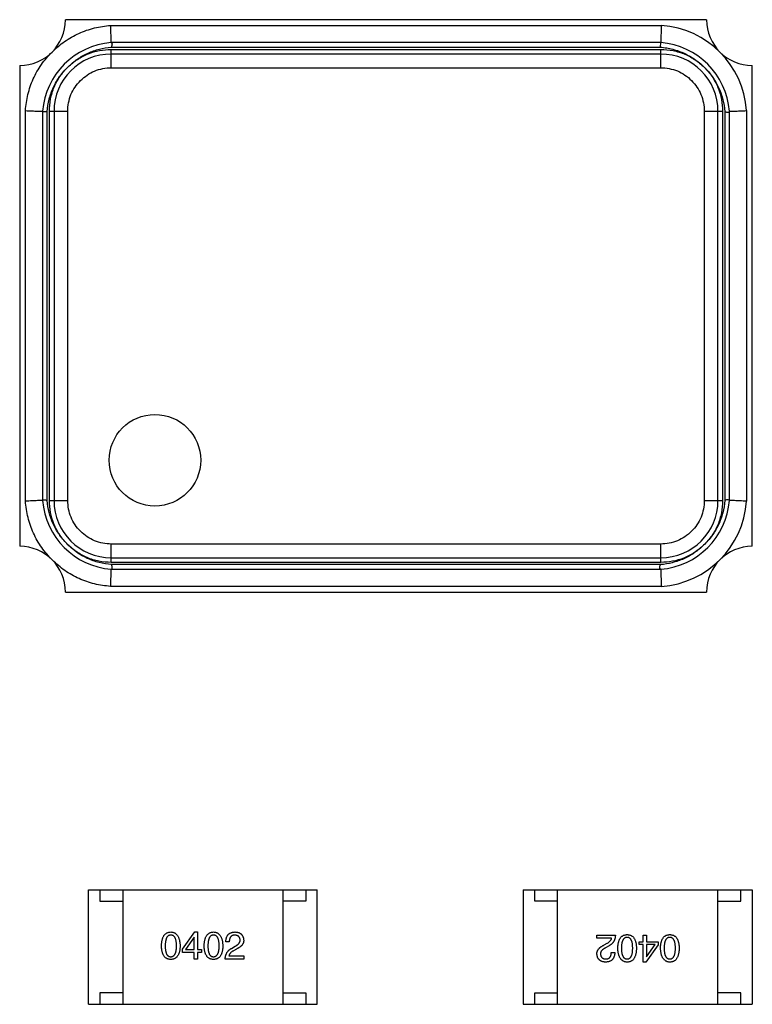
# Model space of a CAD drawing. Header units: millimetres. Extents: x 72 to 239, y 133 to 319.
# Tile 187 of 240: x 125.23 to 128.43, y 281.97 to 286.27. Entities that reach past the tile are written whole.
import ezdxf

# ---------------------------------------------------------------- set-up
doc = ezdxf.new("R2010")
doc.units = ezdxf.units.MM
doc.header["$LTSCALE"] = 5
doc.layers.get('0').update_dxf_attribs({"linetype": 'CONTINUOUS'})

msp = doc.modelspace()

# ---------------------------------------------------------------- linework, layer by layer
for p, q in [((128.2285, 286.2729), (125.4285, 286.2729)), ((125.6258, 286.2479), (128.0312, 286.2479)), ((128.0285, 286.1729), (125.6285, 286.1729)), ((125.6285, 286.1529), (128.027, 286.153)), ((125.6285, 286.0629), (125.6285, 286.1429)), ((125.6285, 286.1429), (128.0285, 286.1429)), ((128.027, 286.153), (128.0285, 286.1729)), ((128.0285, 286.0629), (128.0285, 286.1429)), ((128.0285, 286.1229), (125.6285, 286.1229)), ((125.2285, 286.0729), (125.2285, 283.9729)), ((125.6285, 286.0629), (128.0285, 286.0629)), ((128.4285, 283.9729), (128.4285, 286.0729)), ((125.2535, 284.1702), (125.2535, 285.8757)), ((125.3285, 285.8729), (125.3285, 284.1729)), ((125.3485, 284.1729), (125.3484, 285.8714)), ((125.3585, 284.1729), (125.3585, 285.8729)), ((125.3585, 285.8729), (125.4385, 285.8729)), ((125.3785, 285.8729), (125.3785, 284.1729)), ((125.4385, 284.1729), (125.4385, 285.8729)), ((128.2185, 285.8729), (128.2185, 284.1729)), ((128.2185, 285.8729), (128.2985, 285.8729)), ((128.2785, 284.1729), (128.2785, 285.8729)), ((128.2985, 285.8729), (128.2985, 284.1729)), ((128.3085, 285.8714), (128.3085, 284.1729)), ((128.3285, 284.1729), (128.3285, 285.8729)), ((128.4035, 285.8757), (128.4035, 284.1702)), ((125.3585, 284.1729), (125.4385, 284.1729)), ((128.2185, 284.1729), (128.2985, 284.1729)), ((125.6285, 283.9029), (125.6285, 283.9829)), ((128.0285, 283.9829), (125.6285, 283.9829)), ((128.0285, 283.9029), (128.0285, 283.9829)), ((125.6285, 283.9229), (128.0285, 283.9229)), ((128.0285, 283.9029), (125.6285, 283.9029)), ((125.6285, 283.8729), (128.0285, 283.8729)), ((128.027, 283.8929), (125.63, 283.8929)), ((125.4285, 283.7729), (128.2285, 283.7729)), ((128.0312, 283.7979), (125.6258, 283.7979)), ((125.5284, 281.9729), (125.5284, 282.4729)), ((125.5284, 282.4729), (126.5284, 282.4729)), ((125.5784, 282.4729), (125.5784, 282.4229)), ((125.6784, 282.4729), (125.6784, 281.9729)), ((126.3784, 282.4729), (126.3784, 281.9729)), ((126.4784, 282.4729), (126.4784, 282.4229)), ((126.5284, 281.9729), (126.5284, 282.4729)), ((127.4283, 282.4727), (127.4283, 281.9727)), ((127.4283, 282.4727), (128.4283, 282.4727)), ((127.4783, 282.4227), (127.4783, 282.4727)), ((127.5783, 281.9727), (127.5783, 282.4727)), ((128.2783, 281.9727), (128.2783, 282.4727)), ((128.3783, 282.4227), (128.3783, 282.4727)), ((128.4283, 282.4727), (128.4283, 281.9727)), ((125.5784, 282.4229), (125.6784, 282.4229)), ((126.4784, 282.4229), (126.3784, 282.4229)), ((127.5783, 282.4227), (127.4783, 282.4227)), ((128.2783, 282.4227), (128.3783, 282.4227)), ((125.9391, 282.2138), (125.9929, 282.2886)), ((125.9929, 282.2886), (126.0054, 282.2886)), ((126.0054, 282.2886), (126.0054, 282.2119)), ((127.7498, 282.2613), (127.7498, 282.275)), ((127.7498, 282.275), (127.8304, 282.275)), ((127.9514, 282.2462), (127.9514, 282.275)), ((127.9514, 282.275), (127.9658, 282.275)), ((127.9658, 282.275), (127.9658, 282.2462)), ((125.9903, 282.2656), (125.9529, 282.2119)), ((125.9909, 282.2656), (125.9903, 282.2656)), ((125.9909, 282.2119), (125.9909, 282.2656)), ((126.144, 282.246), (126.1289, 282.246)), ((126.1538, 282.2171), (126.1696, 282.2263)), ((127.814, 282.2613), (127.7498, 282.2613)), ((127.7819, 282.2318), (127.7944, 282.239)), ((127.8029, 282.2285), (127.7872, 282.2193)), ((127.9337, 282.2337), (127.9337, 282.2462)), ((127.9337, 282.2462), (127.9514, 282.2462)), ((127.9514, 282.2337), (127.9337, 282.2337)), ((127.9514, 282.157), (127.9514, 282.2337)), ((128.0176, 282.2318), (127.9638, 282.157)), ((127.9658, 282.2462), (128.0176, 282.2462)), ((127.9658, 282.2337), (127.9658, 282.18)), ((128.0038, 282.2337), (127.9658, 282.2337)), ((127.9665, 282.18), (128.0038, 282.2337)), ((128.0176, 282.2462), (128.0176, 282.2318)), ((125.9391, 282.1994), (125.9391, 282.2138)), ((125.9909, 282.1994), (125.9391, 282.1994)), ((125.9529, 282.2119), (125.9909, 282.2119)), ((125.9909, 282.1705), (125.9909, 282.1994)), ((126.0054, 282.2119), (126.0231, 282.2119)), ((126.0054, 282.1994), (126.0054, 282.1705)), ((126.0231, 282.1994), (126.0054, 282.1994)), ((126.0231, 282.2119), (126.0231, 282.1994)), ((126.1427, 282.1843), (126.207, 282.1843)), ((126.1748, 282.2138), (126.1624, 282.2066)), ((126.207, 282.1843), (126.207, 282.1705)), ((127.8127, 282.1996), (127.8278, 282.1996)), ((126.0054, 282.1705), (125.9909, 282.1705)), ((126.207, 282.1705), (126.1263, 282.1705)), ((127.9638, 282.157), (127.9514, 282.157)), ((127.9658, 282.18), (127.9665, 282.18)), ((125.5784, 282.0229), (125.5784, 281.9729)), ((125.6784, 282.0229), (125.5784, 282.0229)), ((126.3784, 282.0229), (126.4784, 282.0229)), ((126.4784, 282.0229), (126.4784, 281.9729)), ((127.4783, 281.9727), (127.4783, 282.0227)), ((127.4783, 282.0227), (127.5783, 282.0227)), ((128.3783, 282.0227), (128.2783, 282.0227)), ((128.3783, 281.9727), (128.3783, 282.0227)), ((125.5284, 281.9729), (126.5284, 281.9729)), ((127.4283, 281.9727), (128.4283, 281.9727))]:
    msp.add_line(p, q)
msp.add_circle((125.8192, 284.3489), 0.2)
for centre, radius, start, end in [((125.2285, 286.2729), 0.2, 270, 0), ((128.4285, 286.2729), 0.2, 180, 270), ((128.0034, 285.8479), 0.401, 3.9757, 86.0243), ((125.6536, 285.8479), 0.326, 94.4096, 175.5904), ((128.0034, 285.8479), 0.326, 4.4096, 85.5904), ((125.6285, 285.8729), 0.25, 90, 180), ((128.0285, 285.8729), 0.25, 0, 90), ((125.6536, 284.198), 0.326, 184.4096, 265.5904), ((125.6285, 284.1729), 0.25, 180, 270), ((128.0034, 284.198), 0.326, 274.4096, 355.5904), ((128.0285, 284.1729), 0.25, 270, 0), ((128.0034, 284.198), 0.401, 273.9757, 356.0243), ((125.2285, 283.7729), 0.2, 0, 90), ((128.4285, 283.7729), 0.2, 90, 180)]:
    msp.add_arc(centre, radius, start, end)
for points, knots in [([(125.3698, 286.1313), (125.3868, 286.1482), (125.4235, 286.1792), (125.4861, 286.2152), (125.5543, 286.2388), (125.6019, 286.2459), (125.6258, 286.2479)], [0, 0, 0, 0, 0.249989, 0.499962, 0.749961, 1, 1, 1, 1]), ([(125.6285, 286.1729), (125.6286, 286.1734), (125.6287, 286.1753), (125.6285, 286.1795), (125.6283, 286.1864), (125.6279, 286.1956), (125.6275, 286.2068), (125.627, 286.2196), (125.6264, 286.2335), (125.6259, 286.243), (125.6258, 286.2479)], [0, 0, 0, 0, 0.019287, 0.07622, 0.16865, 0.293048, 0.444582, 0.617361, 0.804951, 1, 1, 1, 1]), ([(128.0312, 286.2479), (128.0309, 286.2384), (128.0302, 286.2245), (128.0295, 286.2068), (128.0291, 286.1956), (128.0287, 286.1864), (128.0284, 286.1795), (128.0283, 286.1753), (128.0284, 286.1734), (128.0285, 286.1729)], [0, 0, 0, 0, 0.382406, 0.55521, 0.706805, 0.831278, 0.923784, 0.98072, 1, 1, 1, 1]), ([(125.4403, 286.0673), (125.453, 286.0795), (125.4802, 286.102), (125.5262, 286.1282), (125.5762, 286.1457), (125.611, 286.1514), (125.6285, 286.1529)], [0, 0, 0, 0, 0.250007, 0.499998, 0.749991, 1, 1, 1, 1]), ([(125.4403, 286.0673), (125.4527, 286.0794), (125.4801, 286.101), (125.5414, 286.1335), (125.594, 286.1429), (125.6285, 286.1429)], [0, 0, 0, 0, 0.250577, 0.501133, 1, 1, 1, 1]), ([(125.6285, 286.1729), (125.629, 286.1729), (125.63, 286.1726), (125.6312, 286.1712), (125.6318, 286.1692), (125.6321, 286.1655), (125.6311, 286.1598), (125.6295, 286.1553), (125.6285, 286.1529)], [0, 0, 0, 0, 0.06662, 0.140566, 0.233735, 0.350102, 0.647295, 1, 1, 1, 1]), ([(128.027, 286.153), (128.0362, 286.1523), (128.0545, 286.15), (128.0816, 286.1442), (128.108, 286.1358), (128.1338, 286.1254), (128.1582, 286.1122), (128.1815, 286.0972), (128.2033, 286.0801), (128.2168, 286.0674), (128.2232, 286.0608)], [0, 0, 0, 0, 0.125001, 0.250003, 0.375001, 0.500001, 0.625, 0.749999, 0.874999, 1, 1, 1, 1]), ([(128.0285, 286.1429), (128.0466, 286.1429), (128.0828, 286.1396), (128.1352, 286.124), (128.1829, 286.0973), (128.2107, 286.0738), (128.2232, 286.0608)], [0, 0, 0, 0, 0.250014, 0.499999, 0.749987, 1, 1, 1, 1]), ([(125.2535, 285.8757), (125.2554, 285.8995), (125.2625, 285.947), (125.2856, 286.0153), (125.3216, 286.0779), (125.3528, 286.1145), (125.3698, 286.1313)], [0, 0, 0, 0, 0.250056, 0.500045, 0.749994, 1, 1, 1, 1]), ([(125.3484, 285.8714), (125.3499, 285.8898), (125.3558, 285.9263), (125.3744, 285.9787), (125.4027, 286.0266), (125.4271, 286.0545), (125.4403, 286.0673)], [0, 0, 0, 0, 0.250013, 0.500006, 0.749993, 1, 1, 1, 1]), ([(125.3585, 285.8729), (125.3585, 285.891), (125.3618, 285.9271), (125.3774, 285.9794), (125.4039, 286.027), (125.4273, 286.0548), (125.4403, 286.0673)], [0, 0, 0, 0, 0.250013, 0.499999, 0.749987, 1, 1, 1, 1]), ([(125.4385, 285.8729), (125.4386, 285.8853), (125.4408, 285.9103), (125.4512, 285.9463), (125.4692, 285.9793), (125.4933, 286.0081), (125.5222, 286.0319), (125.5551, 286.0499), (125.5912, 286.0605), (125.6161, 286.0628), (125.6285, 286.0629)], [0, 0, 0, 0, 0.125002, 0.250015, 0.374972, 0.499976, 0.625004, 0.749965, 0.874983, 1, 1, 1, 1]), ([(128.0285, 286.0629), (128.0409, 286.0628), (128.0658, 286.0606), (128.1019, 286.0502), (128.1349, 286.0323), (128.1636, 286.0081), (128.1875, 285.9792), (128.2055, 285.9463), (128.2161, 285.9103), (128.2183, 285.8853), (128.2185, 285.8729)], [0, 0, 0, 0, 0.125002, 0.250015, 0.374972, 0.499976, 0.625004, 0.749965, 0.874983, 1, 1, 1, 1]), ([(128.2232, 286.0608), (128.2354, 286.048), (128.258, 286.0206), (128.2842, 285.9743), (128.3016, 285.924), (128.3071, 285.889), (128.3085, 285.8714)], [0, 0, 0, 0, 0.250008, 0.499999, 0.749991, 1, 1, 1, 1]), ([(128.2232, 286.0608), (128.2352, 286.0483), (128.2568, 286.0211), (128.2891, 285.9598), (128.2985, 285.9073), (128.2985, 285.8729)], [0, 0, 0, 0, 0.250574, 0.501128, 1, 1, 1, 1]), ([(125.2535, 285.8757), (125.2631, 285.8753), (125.2769, 285.8746), (125.2946, 285.874), (125.3058, 285.8735), (125.315, 285.8732), (125.3219, 285.8729), (125.3261, 285.8727), (125.328, 285.8729), (125.3285, 285.8729)], [0, 0, 0, 0, 0.382406, 0.55521, 0.706805, 0.831278, 0.923784, 0.98072, 1, 1, 1, 1]), ([(125.3285, 285.8729), (125.3285, 285.8729), (125.3286, 285.8728), (125.3291, 285.8727), (125.3302, 285.8725), (125.332, 285.8724), (125.3345, 285.8722), (125.3375, 285.872), (125.3422, 285.8717), (125.3459, 285.8715), (125.3484, 285.8714)], [0, 0, 0, 0, 0.00648, 0.021281, 0.078142, 0.170366, 0.294298, 0.445388, 0.618014, 1, 1, 1, 1]), ([(128.3085, 285.8714), (128.311, 285.8704), (128.3156, 285.8689), (128.3214, 285.8681), (128.3251, 285.8687), (128.3271, 285.8696), (128.3284, 285.8711), (128.3285, 285.8723), (128.3285, 285.8729)], [0, 0, 0, 0, 0.346664, 0.638783, 0.753083, 0.845488, 0.923003, 1, 1, 1, 1]), ([(128.3285, 285.8729), (128.329, 285.8729), (128.3309, 285.8727), (128.3351, 285.8729), (128.3419, 285.8732), (128.3511, 285.8735), (128.3624, 285.874), (128.3752, 285.8745), (128.389, 285.875), (128.3986, 285.8755), (128.4035, 285.8757)], [0, 0, 0, 0, 0.019287, 0.07622, 0.16865, 0.293048, 0.444582, 0.617361, 0.804951, 1, 1, 1, 1]), ([(125.3285, 284.1729), (125.328, 284.173), (125.3261, 284.1731), (125.3219, 284.1729), (125.315, 284.1727), (125.3058, 284.1723), (125.2946, 284.1719), (125.2818, 284.1714), (125.2679, 284.1708), (125.2584, 284.1703), (125.2535, 284.1702)], [0, 0, 0, 0, 0.019287, 0.07622, 0.16865, 0.293048, 0.444582, 0.617361, 0.804951, 1, 1, 1, 1]), ([(125.3715, 283.9129), (125.3545, 283.9298), (125.323, 283.9667), (125.2866, 284.0296), (125.2628, 284.0983), (125.2555, 284.1462), (125.2535, 284.1702)], [0, 0, 0, 0, 0.250009, 0.499966, 0.749954, 1, 1, 1, 1]), ([(125.3285, 284.1729), (125.3285, 284.1734), (125.3288, 284.1745), (125.3302, 284.1756), (125.3322, 284.1763), (125.3359, 284.1766), (125.3416, 284.1755), (125.3461, 284.174), (125.3485, 284.1729)], [0, 0, 0, 0, 0.066619, 0.140566, 0.233735, 0.350103, 0.647295, 1, 1, 1, 1]), ([(125.4341, 283.9847), (125.4219, 283.9974), (125.3994, 284.0246), (125.3732, 284.0706), (125.3557, 284.1206), (125.35, 284.1554), (125.3485, 284.1729)], [0, 0, 0, 0, 0.250007, 0.499998, 0.749991, 1, 1, 1, 1]), ([(125.4341, 283.9847), (125.422, 283.9972), (125.4004, 284.0245), (125.3679, 284.0858), (125.3585, 284.1385), (125.3585, 284.1729)], [0, 0, 0, 0, 0.250577, 0.501133, 1, 1, 1, 1]), ([(125.6285, 283.9829), (125.6161, 283.983), (125.5912, 283.9852), (125.5551, 283.9956), (125.5221, 284.0136), (125.4934, 284.0377), (125.4695, 284.0666), (125.4515, 284.0996), (125.4409, 284.1356), (125.4387, 284.1605), (125.4385, 284.1729)], [0, 0, 0, 0, 0.125002, 0.250015, 0.374972, 0.499976, 0.625004, 0.749965, 0.874983, 1, 1, 1, 1]), ([(128.2185, 284.1729), (128.2184, 284.1605), (128.2162, 284.1356), (128.2058, 284.0995), (128.1878, 284.0665), (128.1637, 284.0378), (128.1348, 284.0139), (128.1018, 283.9959), (128.0658, 283.9853), (128.0409, 283.9831), (128.0285, 283.9829)], [0, 0, 0, 0, 0.125002, 0.250015, 0.374972, 0.499976, 0.625004, 0.749965, 0.874983, 1, 1, 1, 1]), ([(128.3085, 284.1729), (128.307, 284.1546), (128.3008, 284.1182), (128.282, 284.066), (128.2536, 284.0184), (128.2292, 283.9906), (128.216, 283.9778)], [0, 0, 0, 0, 0.250013, 0.500007, 0.749994, 1, 1, 1, 1]), ([(128.2985, 284.1729), (128.2985, 284.1548), (128.2951, 284.1185), (128.2795, 284.066), (128.2527, 284.0182), (128.2291, 283.9904), (128.216, 283.9778)], [0, 0, 0, 0, 0.250014, 0.499999, 0.749987, 1, 1, 1, 1]), ([(128.3285, 284.1729), (128.3285, 284.1734), (128.3283, 284.1746), (128.327, 284.1759), (128.325, 284.1766), (128.3223, 284.1768), (128.3192, 284.1765), (128.3144, 284.1754), (128.3108, 284.1741), (128.3085, 284.1729)], [0, 0, 0, 0, 0.070553, 0.144101, 0.235782, 0.351809, 0.491171, 0.649773, 1, 1, 1, 1]), ([(128.4035, 284.1702), (128.3939, 284.1705), (128.3801, 284.1712), (128.3624, 284.1719), (128.3512, 284.1723), (128.3419, 284.1727), (128.3351, 284.173), (128.3309, 284.1731), (128.329, 284.173), (128.3285, 284.1729)], [0, 0, 0, 0, 0.382406, 0.55521, 0.706805, 0.831278, 0.923784, 0.98072, 1, 1, 1, 1]), ([(125.6285, 283.9029), (125.6104, 283.9029), (125.5743, 283.9063), (125.522, 283.9218), (125.4744, 283.9483), (125.4466, 283.9718), (125.4341, 283.9847)], [0, 0, 0, 0, 0.250013, 0.499999, 0.749987, 1, 1, 1, 1]), ([(125.63, 283.8929), (125.6117, 283.8943), (125.5751, 283.9002), (125.5227, 283.9188), (125.4748, 283.9472), (125.4469, 283.9716), (125.4341, 283.9847)], [0, 0, 0, 0, 0.250012, 0.500004, 0.749992, 1, 1, 1, 1]), ([(128.216, 283.9778), (128.2033, 283.9657), (128.1759, 283.9432), (128.1297, 283.9171), (128.0795, 283.8998), (128.0445, 283.8943), (128.027, 283.8929)], [0, 0, 0, 0, 0.250008, 0.499999, 0.749991, 1, 1, 1, 1]), ([(128.216, 283.9778), (128.2036, 283.9659), (128.1763, 283.9444), (128.1152, 283.9122), (128.0628, 283.9029), (128.0285, 283.9029)], [0, 0, 0, 0, 0.250572, 0.501123, 1, 1, 1, 1]), ([(125.6258, 283.7979), (125.6021, 283.7998), (125.5549, 283.8068), (125.487, 283.8297), (125.4248, 283.8652), (125.3883, 283.896), (125.3715, 283.9129)], [0, 0, 0, 0, 0.250041, 0.500042, 0.750011, 1, 1, 1, 1]), ([(125.6258, 283.7979), (125.6261, 283.8075), (125.6268, 283.8214), (125.6274, 283.839), (125.6279, 283.8502), (125.6282, 283.8595), (125.6285, 283.8663), (125.6287, 283.8705), (125.6285, 283.8724), (125.6285, 283.8729)], [0, 0, 0, 0, 0.382406, 0.55521, 0.706805, 0.831278, 0.923784, 0.98072, 1, 1, 1, 1]), ([(125.6285, 283.8729), (125.6291, 283.8729), (125.6303, 283.873), (125.6318, 283.8743), (125.6327, 283.8763), (125.6333, 283.8801), (125.6326, 283.8858), (125.6311, 283.8905), (125.63, 283.8929)], [0, 0, 0, 0, 0.077036, 0.154478, 0.246659, 0.361044, 0.653318, 1, 1, 1, 1]), ([(128.0285, 283.8729), (128.028, 283.8729), (128.0269, 283.873), (128.0254, 283.8742), (128.0245, 283.8762), (128.0239, 283.8801), (128.0246, 283.8859), (128.026, 283.8905), (128.027, 283.8929)], [0, 0, 0, 0, 0.068006, 0.141575, 0.235394, 0.357067, 0.668217, 1, 1, 1, 1]), ([(128.0285, 283.8729), (128.0284, 283.8724), (128.0283, 283.8705), (128.0285, 283.8663), (128.0287, 283.8595), (128.0291, 283.8503), (128.0295, 283.839), (128.03, 283.8262), (128.0306, 283.8124), (128.0311, 283.8028), (128.0312, 283.7979)], [0, 0, 0, 0, 0.019287, 0.07622, 0.16865, 0.293048, 0.444582, 0.617361, 0.804951, 1, 1, 1, 1]), ([(125.8478, 282.2276), (125.8479, 282.23), (125.8481, 282.2348), (125.8487, 282.2416), (125.8496, 282.248), (125.8508, 282.2539), (125.8523, 282.2594), (125.8541, 282.2644), (125.8561, 282.2689), (125.8585, 282.273), (125.8612, 282.2766), (125.8642, 282.2797), (125.8675, 282.2824), (125.8712, 282.2846), (125.8751, 282.2863), (125.8793, 282.2876), (125.8838, 282.2884), (125.8869, 282.2885), (125.8885, 282.2886)], [0, 0, 0, 0, 0.088823, 0.172287, 0.250296, 0.323438, 0.392244, 0.456221, 0.516635, 0.573871, 0.628, 0.680335, 0.731489, 0.782557, 0.834044, 0.886738, 0.942089, 1, 1, 1, 1]), ([(125.8885, 282.2748), (125.8875, 282.2748), (125.8856, 282.2747), (125.8828, 282.2741), (125.8802, 282.2732), (125.8778, 282.2719), (125.8756, 282.2702), (125.8736, 282.2682), (125.8718, 282.2657), (125.8702, 282.263), (125.8688, 282.2598), (125.8675, 282.2563), (125.8666, 282.2524), (125.8657, 282.2482), (125.865, 282.2435), (125.8646, 282.2385), (125.8643, 282.2332), (125.8642, 282.2295), (125.8642, 282.2276)], [0, 0, 0, 0, 0.049764, 0.097007, 0.143217, 0.188577, 0.235116, 0.282997, 0.333719, 0.387776, 0.445989, 0.508679, 0.576563, 0.649481, 0.728235, 0.812722, 0.903548, 1, 1, 1, 1]), ([(125.8885, 282.2886), (125.8901, 282.2885), (125.8931, 282.2883), (125.8976, 282.2874), (125.9017, 282.2861), (125.9056, 282.2844), (125.9091, 282.2821), (125.9124, 282.2794), (125.9154, 282.2763), (125.9181, 282.2727), (125.9205, 282.2686), (125.9226, 282.2641), (125.9244, 282.2591), (125.926, 282.2537), (125.9272, 282.2478), (125.9281, 282.2415), (125.9288, 282.2347), (125.929, 282.23), (125.9291, 282.2276)], [0, 0, 0, 0, 0.057415, 0.112361, 0.16496, 0.216437, 0.267441, 0.318839, 0.371478, 0.426325, 0.483626, 0.544235, 0.608673, 0.677374, 0.750405, 0.828394, 0.911525, 1, 1, 1, 1]), ([(125.9134, 282.2276), (125.9134, 282.2295), (125.9134, 282.2332), (125.9131, 282.2385), (125.9126, 282.2435), (125.9119, 282.2482), (125.911, 282.2524), (125.91, 282.2563), (125.9087, 282.2598), (125.9073, 282.263), (125.9056, 282.2657), (125.9038, 282.2682), (125.9017, 282.2702), (125.8994, 282.2719), (125.897, 282.2732), (125.8943, 282.2741), (125.8915, 282.2747), (125.8895, 282.2748), (125.8885, 282.2748)], [0, 0, 0, 0, 0.095719, 0.185854, 0.269738, 0.347952, 0.420315, 0.487894, 0.550245, 0.608186, 0.662454, 0.713283, 0.761375, 0.808209, 0.854301, 0.901312, 0.949396, 1, 1, 1, 1]), ([(126.0344, 282.2276), (126.0344, 282.23), (126.0346, 282.2348), (126.0352, 282.2416), (126.0361, 282.248), (126.0373, 282.2539), (126.0388, 282.2594), (126.0406, 282.2644), (126.0427, 282.2689), (126.0451, 282.273), (126.0478, 282.2766), (126.0508, 282.2797), (126.0541, 282.2824), (126.0577, 282.2846), (126.0616, 282.2863), (126.0658, 282.2876), (126.0703, 282.2884), (126.0734, 282.2885), (126.075, 282.2886)], [0, 0, 0, 0, 0.088823, 0.172287, 0.250296, 0.323438, 0.392244, 0.456221, 0.516635, 0.573871, 0.628, 0.680335, 0.731489, 0.782557, 0.834044, 0.886738, 0.942089, 1, 1, 1, 1]), ([(126.075, 282.2748), (126.074, 282.2748), (126.0721, 282.2747), (126.0693, 282.2741), (126.0667, 282.2732), (126.0643, 282.2719), (126.0621, 282.2702), (126.0601, 282.2682), (126.0583, 282.2657), (126.0567, 282.263), (126.0553, 282.2598), (126.0541, 282.2563), (126.0531, 282.2524), (126.0522, 282.2482), (126.0515, 282.2435), (126.0511, 282.2385), (126.0508, 282.2332), (126.0508, 282.2295), (126.0507, 282.2276)], [0, 0, 0, 0, 0.049764, 0.097007, 0.143217, 0.188577, 0.235116, 0.282997, 0.333719, 0.387776, 0.445989, 0.508679, 0.576563, 0.649481, 0.728235, 0.812722, 0.903548, 1, 1, 1, 1]), ([(126.075, 282.2886), (126.0766, 282.2885), (126.0796, 282.2883), (126.0841, 282.2874), (126.0882, 282.2861), (126.0921, 282.2844), (126.0957, 282.2821), (126.0989, 282.2794), (126.1019, 282.2763), (126.1046, 282.2727), (126.107, 282.2686), (126.1091, 282.2641), (126.111, 282.2591), (126.1125, 282.2537), (126.1137, 282.2478), (126.1147, 282.2415), (126.1154, 282.2347), (126.1156, 282.23), (126.1157, 282.2276)], [0, 0, 0, 0, 0.057415, 0.112361, 0.16496, 0.216437, 0.267441, 0.318839, 0.371478, 0.426325, 0.483626, 0.544235, 0.608673, 0.677374, 0.750405, 0.828394, 0.911525, 1, 1, 1, 1]), ([(126.0999, 282.2276), (126.0999, 282.2295), (126.0999, 282.2332), (126.0996, 282.2385), (126.0991, 282.2435), (126.0984, 282.2482), (126.0976, 282.2524), (126.0965, 282.2563), (126.0952, 282.2598), (126.0938, 282.263), (126.0921, 282.2657), (126.0903, 282.2682), (126.0882, 282.2702), (126.086, 282.2719), (126.0835, 282.2732), (126.0808, 282.2741), (126.078, 282.2747), (126.076, 282.2748), (126.075, 282.2748)], [0, 0, 0, 0, 0.095719, 0.185854, 0.269738, 0.347952, 0.420315, 0.487894, 0.550245, 0.608186, 0.662454, 0.713283, 0.761375, 0.808209, 0.854301, 0.901312, 0.949396, 1, 1, 1, 1]), ([(126.1289, 282.246), (126.129, 282.2476), (126.1291, 282.2509), (126.1296, 282.2556), (126.1305, 282.26), (126.1316, 282.2641), (126.1331, 282.2678), (126.1349, 282.2713), (126.137, 282.2745), (126.1394, 282.2773), (126.1421, 282.2799), (126.1451, 282.282), (126.1484, 282.2839), (126.1521, 282.2855), (126.156, 282.2868), (126.1603, 282.2877), (126.1648, 282.2883), (126.168, 282.2885), (126.1696, 282.2886)], [0, 0, 0, 0, 0.074935, 0.145873, 0.212498, 0.27598, 0.33603, 0.394042, 0.450372, 0.505546, 0.560812, 0.616481, 0.673265, 0.732328, 0.7938, 0.858943, 0.92718, 1, 1, 1, 1]), ([(126.1676, 282.2748), (126.1667, 282.2748), (126.1649, 282.2747), (126.1623, 282.2744), (126.1598, 282.2738), (126.1575, 282.2731), (126.1554, 282.272), (126.1535, 282.2708), (126.1518, 282.2693), (126.1502, 282.2676), (126.1488, 282.2657), (126.1476, 282.2635), (126.1466, 282.2611), (126.1457, 282.2585), (126.145, 282.2557), (126.1445, 282.2527), (126.1441, 282.2494), (126.144, 282.2471), (126.144, 282.246)], [0, 0, 0, 0, 0.065945, 0.127767, 0.186553, 0.242898, 0.297728, 0.351599, 0.404854, 0.459191, 0.515338, 0.573322, 0.634405, 0.698538, 0.767039, 0.84022, 0.917406, 1, 1, 1, 1]), ([(126.1912, 282.2538), (126.1911, 282.2546), (126.191, 282.2562), (126.1906, 282.2586), (126.19, 282.2607), (126.1893, 282.2627), (126.1884, 282.2646), (126.1873, 282.2663), (126.1861, 282.2679), (126.1847, 282.2693), (126.1831, 282.2705), (126.1814, 282.2716), (126.1795, 282.2725), (126.1774, 282.2733), (126.1752, 282.2739), (126.1728, 282.2744), (126.1703, 282.2747), (126.1685, 282.2748), (126.1676, 282.2748)], [0, 0, 0, 0, 0.069456, 0.136175, 0.198596, 0.258993, 0.316838, 0.37342, 0.428889, 0.48454, 0.540119, 0.597644, 0.65702, 0.718534, 0.783117, 0.851564, 0.923888, 1, 1, 1, 1]), ([(126.1696, 282.2886), (126.171, 282.2885), (126.1738, 282.2883), (126.1779, 282.2877), (126.1816, 282.2868), (126.1852, 282.2857), (126.1884, 282.2843), (126.1914, 282.2827), (126.1942, 282.2809), (126.1967, 282.2788), (126.1989, 282.2764), (126.2009, 282.2738), (126.2025, 282.271), (126.2039, 282.2679), (126.2051, 282.2646), (126.206, 282.261), (126.2066, 282.2572), (126.2068, 282.2545), (126.207, 282.2532)], [0, 0, 0, 0, 0.074847, 0.14558, 0.212628, 0.276599, 0.337792, 0.396608, 0.453638, 0.509854, 0.565589, 0.621545, 0.678777, 0.737222, 0.798388, 0.862259, 0.929312, 1, 1, 1, 1]), ([(127.8304, 282.275), (127.8304, 282.2737), (127.8303, 282.2711), (127.8299, 282.2673), (127.8293, 282.2636), (127.8285, 282.2601), (127.8275, 282.2567), (127.8263, 282.2534), (127.8249, 282.2503), (127.8233, 282.2473), (127.8214, 282.2445), (127.8194, 282.2418), (127.8172, 282.2392), (127.8147, 282.2368), (127.8121, 282.2345), (127.8092, 282.2323), (127.8062, 282.2303), (127.804, 282.2291), (127.8029, 282.2285)], [0, 0, 0, 0, 0.069512, 0.136307, 0.201431, 0.265186, 0.327322, 0.388242, 0.448098, 0.507757, 0.566952, 0.626243, 0.686026, 0.745963, 0.807549, 0.869906, 0.934172, 1, 1, 1, 1]), ([(127.8411, 282.218), (127.8412, 282.2204), (127.8413, 282.2249), (127.8419, 282.2316), (127.8428, 282.2377), (127.844, 282.2435), (127.8455, 282.2488), (127.8473, 282.2536), (127.8494, 282.258), (127.8518, 282.2619), (127.8545, 282.2654), (127.8575, 282.2685), (127.8608, 282.271), (127.8644, 282.2732), (127.8683, 282.2748), (127.8725, 282.276), (127.877, 282.2768), (127.8801, 282.2769), (127.8817, 282.277)], [0, 0, 0, 0, 0.08769, 0.170218, 0.24749, 0.319818, 0.387758, 0.451391, 0.511445, 0.568185, 0.622681, 0.67526, 0.726746, 0.778428, 0.830764, 0.884397, 0.940866, 1, 1, 1, 1]), ([(127.8817, 282.277), (127.8833, 282.2769), (127.8864, 282.2768), (127.8909, 282.276), (127.8951, 282.2748), (127.8991, 282.2732), (127.9027, 282.271), (127.906, 282.2685), (127.909, 282.2654), (127.9117, 282.2619), (127.9141, 282.258), (127.9162, 282.2536), (127.918, 282.2488), (127.9194, 282.2435), (127.9207, 282.2377), (127.9215, 282.2316), (127.9221, 282.2249), (127.9223, 282.2204), (127.9224, 282.218)], [0, 0, 0, 0, 0.059135, 0.115606, 0.169241, 0.221578, 0.273261, 0.324749, 0.377329, 0.431642, 0.488541, 0.548597, 0.612232, 0.680174, 0.752504, 0.829777, 0.912307, 1, 1, 1, 1]), ([(128.0276, 282.218), (128.0277, 282.2204), (128.0278, 282.2249), (128.0285, 282.2316), (128.0293, 282.2377), (128.0305, 282.2435), (128.032, 282.2488), (128.0338, 282.2536), (128.0359, 282.258), (128.0383, 282.2619), (128.041, 282.2654), (128.044, 282.2685), (128.0473, 282.271), (128.0509, 282.2732), (128.0549, 282.2748), (128.0591, 282.276), (128.0636, 282.2768), (128.0667, 282.2769), (128.0683, 282.277)], [0, 0, 0, 0, 0.08769, 0.170218, 0.24749, 0.319818, 0.387758, 0.451391, 0.511445, 0.568185, 0.622681, 0.67526, 0.726746, 0.778428, 0.830764, 0.884397, 0.940866, 1, 1, 1, 1]), ([(128.0683, 282.277), (128.0698, 282.2769), (128.073, 282.2768), (128.0775, 282.276), (128.0817, 282.2748), (128.0856, 282.2732), (128.0892, 282.271), (128.0925, 282.2685), (128.0955, 282.2654), (128.0982, 282.2619), (128.1006, 282.258), (128.1027, 282.2536), (128.1045, 282.2488), (128.106, 282.2435), (128.1072, 282.2377), (128.1081, 282.2316), (128.1087, 282.2249), (128.1088, 282.2204), (128.1089, 282.218)], [0, 0, 0, 0, 0.059135, 0.115606, 0.169241, 0.221578, 0.273261, 0.324749, 0.377329, 0.431642, 0.488541, 0.548597, 0.612232, 0.680174, 0.752504, 0.829777, 0.912307, 1, 1, 1, 1]), ([(125.8885, 282.1686), (125.8869, 282.1686), (125.8838, 282.1688), (125.8793, 282.1695), (125.8751, 282.1708), (125.8712, 282.1724), (125.8676, 282.1745), (125.8642, 282.1771), (125.8612, 282.1802), (125.8586, 282.1837), (125.8561, 282.1876), (125.8541, 282.192), (125.8523, 282.1968), (125.8508, 282.2021), (125.8496, 282.2078), (125.8487, 282.214), (125.8481, 282.2207), (125.8479, 282.2252), (125.8478, 282.2276)], [0, 0, 0, 0, 0.059135, 0.115606, 0.169241, 0.221578, 0.273261, 0.324749, 0.377329, 0.431642, 0.488541, 0.548597, 0.612232, 0.680174, 0.752504, 0.829777, 0.912307, 1, 1, 1, 1]), ([(125.8642, 282.2276), (125.8642, 282.2257), (125.8643, 282.222), (125.8646, 282.2166), (125.865, 282.2117), (125.8657, 282.207), (125.8666, 282.2028), (125.8675, 282.1989), (125.8688, 282.1954), (125.8702, 282.1922), (125.8718, 282.1894), (125.8736, 282.187), (125.8756, 282.185), (125.8778, 282.1833), (125.8802, 282.182), (125.8828, 282.181), (125.8856, 282.1805), (125.8875, 282.1804), (125.8885, 282.1804)], [0, 0, 0, 0, 0.096457, 0.187288, 0.27178, 0.350132, 0.423455, 0.491343, 0.554037, 0.612253, 0.666313, 0.717038, 0.764921, 0.811214, 0.856775, 0.902988, 0.950234, 1, 1, 1, 1]), ([(125.8885, 282.1804), (125.8895, 282.1804), (125.8915, 282.1806), (125.8943, 282.1812), (125.897, 282.1822), (125.8994, 282.1835), (125.9017, 282.1852), (125.9037, 282.1873), (125.9056, 282.1898), (125.9073, 282.1925), (125.9087, 282.1957), (125.91, 282.1992), (125.911, 282.2031), (125.9119, 282.2073), (125.9126, 282.2119), (125.9131, 282.2168), (125.9134, 282.2221), (125.9134, 282.2257), (125.9134, 282.2276)], [0, 0, 0, 0, 0.050879, 0.099377, 0.146973, 0.193618, 0.240619, 0.289461, 0.34047, 0.395283, 0.453059, 0.515633, 0.582666, 0.655287, 0.732971, 0.815933, 0.905166, 1, 1, 1, 1]), ([(125.9291, 282.2276), (125.9291, 282.2252), (125.9289, 282.2207), (125.9283, 282.214), (125.9274, 282.2078), (125.9262, 282.2021), (125.9247, 282.1968), (125.9229, 282.192), (125.9208, 282.1876), (125.9184, 282.1837), (125.9157, 282.1802), (125.9127, 282.1771), (125.9094, 282.1745), (125.9058, 282.1724), (125.9019, 282.1708), (125.8977, 282.1695), (125.8932, 282.1688), (125.8901, 282.1686), (125.8885, 282.1686)], [0, 0, 0, 0, 0.08769, 0.170218, 0.24749, 0.319818, 0.387758, 0.451391, 0.511445, 0.568185, 0.622681, 0.67526, 0.726746, 0.778428, 0.830764, 0.884397, 0.940866, 1, 1, 1, 1]), ([(126.075, 282.1686), (126.0734, 282.1686), (126.0703, 282.1688), (126.0658, 282.1695), (126.0616, 282.1708), (126.0577, 282.1724), (126.0541, 282.1745), (126.0508, 282.1771), (126.0478, 282.1802), (126.0451, 282.1837), (126.0427, 282.1876), (126.0406, 282.192), (126.0388, 282.1968), (126.0373, 282.2021), (126.0361, 282.2078), (126.0352, 282.214), (126.0346, 282.2207), (126.0344, 282.2252), (126.0344, 282.2276)], [0, 0, 0, 0, 0.059135, 0.115606, 0.169241, 0.221578, 0.273261, 0.324749, 0.377329, 0.431642, 0.488541, 0.548597, 0.612232, 0.680174, 0.752504, 0.829777, 0.912307, 1, 1, 1, 1]), ([(126.0507, 282.2276), (126.0508, 282.2257), (126.0508, 282.222), (126.0511, 282.2166), (126.0515, 282.2117), (126.0522, 282.207), (126.0531, 282.2028), (126.0541, 282.1989), (126.0553, 282.1954), (126.0567, 282.1922), (126.0583, 282.1894), (126.0601, 282.187), (126.0621, 282.185), (126.0643, 282.1833), (126.0667, 282.182), (126.0693, 282.181), (126.0721, 282.1805), (126.074, 282.1804), (126.075, 282.1804)], [0, 0, 0, 0, 0.096457, 0.187288, 0.27178, 0.350132, 0.423455, 0.491343, 0.554037, 0.612253, 0.666313, 0.717038, 0.764921, 0.811214, 0.856775, 0.902988, 0.950234, 1, 1, 1, 1]), ([(126.075, 282.1804), (126.076, 282.1804), (126.078, 282.1806), (126.0808, 282.1812), (126.0835, 282.1822), (126.086, 282.1835), (126.0882, 282.1852), (126.0903, 282.1873), (126.0921, 282.1898), (126.0938, 282.1925), (126.0953, 282.1957), (126.0965, 282.1992), (126.0976, 282.2031), (126.0984, 282.2073), (126.0991, 282.2119), (126.0996, 282.2168), (126.0999, 282.2221), (126.0999, 282.2257), (126.0999, 282.2276)], [0, 0, 0, 0, 0.050879, 0.099377, 0.146973, 0.193618, 0.240619, 0.289461, 0.34047, 0.395283, 0.453059, 0.515633, 0.582666, 0.655287, 0.732971, 0.815933, 0.905166, 1, 1, 1, 1]), ([(126.1157, 282.2276), (126.1156, 282.2252), (126.1154, 282.2207), (126.1148, 282.214), (126.1139, 282.2078), (126.1127, 282.2021), (126.1112, 282.1968), (126.1094, 282.192), (126.1073, 282.1876), (126.105, 282.1837), (126.1023, 282.1802), (126.0993, 282.1771), (126.0959, 282.1745), (126.0923, 282.1724), (126.0884, 282.1708), (126.0842, 282.1695), (126.0797, 282.1688), (126.0766, 282.1686), (126.075, 282.1686)], [0, 0, 0, 0, 0.08769, 0.170218, 0.24749, 0.319818, 0.387758, 0.451391, 0.511445, 0.568185, 0.622681, 0.67526, 0.726746, 0.778428, 0.830764, 0.884397, 0.940866, 1, 1, 1, 1]), ([(126.1696, 282.2263), (126.1705, 282.2268), (126.1723, 282.2277), (126.1749, 282.2292), (126.1773, 282.2308), (126.1795, 282.2324), (126.1815, 282.234), (126.1834, 282.2356), (126.185, 282.2373), (126.1864, 282.239), (126.1877, 282.2408), (126.1888, 282.2425), (126.1897, 282.2443), (126.1904, 282.2462), (126.1909, 282.2481), (126.1912, 282.25), (126.1913, 282.2519), (126.1913, 282.2532), (126.1912, 282.2538)], [0, 0, 0, 0, 0.084365, 0.165386, 0.24176, 0.314729, 0.38433, 0.449952, 0.513164, 0.5734, 0.630824, 0.68644, 0.740136, 0.792605, 0.844515, 0.896112, 0.947763, 1, 1, 1, 1]), ([(126.207, 282.2532), (126.207, 282.2522), (126.207, 282.2502), (126.2068, 282.2473), (126.2063, 282.2444), (126.2055, 282.2416), (126.2044, 282.2389), (126.2031, 282.2362), (126.2015, 282.2336), (126.1996, 282.2312), (126.1974, 282.2287), (126.195, 282.2264), (126.1923, 282.2241), (126.1893, 282.2219), (126.1861, 282.2197), (126.1826, 282.2177), (126.1788, 282.2157), (126.1762, 282.2144), (126.1748, 282.2138)], [0, 0, 0, 0, 0.055083, 0.109453, 0.162685, 0.21614, 0.26961, 0.324284, 0.380202, 0.437433, 0.497084, 0.559152, 0.624288, 0.692446, 0.763862, 0.838743, 0.917269, 1, 1, 1, 1]), ([(127.7498, 282.1924), (127.7498, 282.1934), (127.7497, 282.1954), (127.75, 282.1983), (127.7505, 282.2012), (127.7512, 282.204), (127.7523, 282.2067), (127.7537, 282.2094), (127.7553, 282.2119), (127.7572, 282.2144), (127.7593, 282.2169), (127.7617, 282.2192), (127.7644, 282.2215), (127.7674, 282.2237), (127.7706, 282.2259), (127.7741, 282.2279), (127.7779, 282.2299), (127.7806, 282.2311), (127.7819, 282.2318)], [0, 0, 0, 0, 0.055083, 0.109453, 0.162685, 0.21614, 0.26961, 0.324284, 0.380202, 0.437433, 0.497084, 0.559152, 0.624288, 0.692446, 0.763862, 0.838743, 0.917269, 1, 1, 1, 1]), ([(127.7944, 282.239), (127.7958, 282.2398), (127.7985, 282.2414), (127.8022, 282.2439), (127.8054, 282.2466), (127.8081, 282.2494), (127.8104, 282.2522), (127.8121, 282.2551), (127.8134, 282.2581), (127.8138, 282.2602), (127.814, 282.2613)], [0, 0, 0, 0, 0.158292, 0.304606, 0.440272, 0.565336, 0.681745, 0.791834, 0.896966, 1, 1, 1, 1]), ([(127.8817, 282.2652), (127.8807, 282.2651), (127.8788, 282.265), (127.8759, 282.2644), (127.8732, 282.2634), (127.8708, 282.2621), (127.8685, 282.2604), (127.8665, 282.2583), (127.8646, 282.2558), (127.863, 282.253), (127.8615, 282.2499), (127.8602, 282.2464), (127.8592, 282.2425), (127.8583, 282.2383), (127.8576, 282.2337), (127.8572, 282.2288), (127.8569, 282.2235), (127.8568, 282.2199), (127.8568, 282.218)], [0, 0, 0, 0, 0.050879, 0.099377, 0.146973, 0.193618, 0.240619, 0.289461, 0.34047, 0.395283, 0.453059, 0.515633, 0.582666, 0.655287, 0.732971, 0.815933, 0.905166, 1, 1, 1, 1]), ([(127.906, 282.218), (127.906, 282.2199), (127.9059, 282.2236), (127.9056, 282.2289), (127.9052, 282.2339), (127.9046, 282.2386), (127.9037, 282.2428), (127.9027, 282.2467), (127.9014, 282.2502), (127.9, 282.2534), (127.8984, 282.2562), (127.8966, 282.2586), (127.8946, 282.2606), (127.8924, 282.2623), (127.89, 282.2636), (127.8874, 282.2646), (127.8846, 282.2651), (127.8827, 282.2652), (127.8817, 282.2652)], [0, 0, 0, 0, 0.096457, 0.187288, 0.27178, 0.350132, 0.423455, 0.491343, 0.554037, 0.612253, 0.666313, 0.717038, 0.764921, 0.811214, 0.856775, 0.902988, 0.950234, 1, 1, 1, 1]), ([(128.0683, 282.2652), (128.0672, 282.2651), (128.0653, 282.265), (128.0624, 282.2644), (128.0598, 282.2634), (128.0573, 282.2621), (128.055, 282.2604), (128.053, 282.2583), (128.0511, 282.2558), (128.0495, 282.253), (128.048, 282.2499), (128.0468, 282.2464), (128.0457, 282.2425), (128.0448, 282.2383), (128.0442, 282.2337), (128.0437, 282.2288), (128.0434, 282.2235), (128.0434, 282.2199), (128.0433, 282.218)], [0, 0, 0, 0, 0.050879, 0.099377, 0.146973, 0.193618, 0.240619, 0.289461, 0.34047, 0.395283, 0.453059, 0.515633, 0.582666, 0.655287, 0.732971, 0.815933, 0.905166, 1, 1, 1, 1]), ([(128.0925, 282.218), (128.0925, 282.2199), (128.0925, 282.2236), (128.0922, 282.2289), (128.0917, 282.2339), (128.0911, 282.2386), (128.0902, 282.2428), (128.0892, 282.2467), (128.088, 282.2502), (128.0865, 282.2534), (128.0849, 282.2562), (128.0831, 282.2586), (128.0811, 282.2606), (128.0789, 282.2623), (128.0765, 282.2636), (128.0739, 282.2646), (128.0712, 282.2651), (128.0692, 282.2652), (128.0683, 282.2652)], [0, 0, 0, 0, 0.096457, 0.187288, 0.27178, 0.350132, 0.423455, 0.491343, 0.554037, 0.612253, 0.666313, 0.717038, 0.764921, 0.811214, 0.856775, 0.902988, 0.950234, 1, 1, 1, 1]), ([(126.1263, 282.1705), (126.1264, 282.1719), (126.1264, 282.1745), (126.1268, 282.1783), (126.1274, 282.1819), (126.1282, 282.1855), (126.1292, 282.1889), (126.1304, 282.1922), (126.1318, 282.1953), (126.1335, 282.1983), (126.1353, 282.2011), (126.1374, 282.2038), (126.1396, 282.2064), (126.142, 282.2088), (126.1447, 282.2111), (126.1475, 282.2133), (126.1506, 282.2153), (126.1527, 282.2165), (126.1538, 282.2171)], [0, 0, 0, 0, 0.069512, 0.136307, 0.201431, 0.265186, 0.327322, 0.388242, 0.448098, 0.507757, 0.566952, 0.626243, 0.686026, 0.745963, 0.807549, 0.869906, 0.934172, 1, 1, 1, 1]), ([(126.1624, 282.2066), (126.161, 282.2058), (126.1583, 282.2042), (126.1545, 282.2016), (126.1513, 282.199), (126.1486, 282.1962), (126.1464, 282.1934), (126.1446, 282.1905), (126.1433, 282.1874), (126.1429, 282.1854), (126.1427, 282.1843)], [0, 0, 0, 0, 0.158292, 0.304606, 0.440272, 0.565336, 0.681745, 0.791834, 0.896966, 1, 1, 1, 1]), ([(127.7872, 282.157), (127.7857, 282.1571), (127.7829, 282.1573), (127.7789, 282.1579), (127.7751, 282.1588), (127.7716, 282.1599), (127.7683, 282.1612), (127.7653, 282.1628), (127.7626, 282.1647), (127.7601, 282.1668), (127.7578, 282.1691), (127.7559, 282.1717), (127.7542, 282.1746), (127.7528, 282.1777), (127.7516, 282.181), (127.7507, 282.1846), (127.7501, 282.1884), (127.7499, 282.1911), (127.7498, 282.1924)], [0, 0, 0, 0, 0.074847, 0.14558, 0.212628, 0.276599, 0.337792, 0.396608, 0.453638, 0.509854, 0.565589, 0.621545, 0.678777, 0.737222, 0.798388, 0.862259, 0.929312, 1, 1, 1, 1]), ([(127.7872, 282.2193), (127.7862, 282.2188), (127.7844, 282.2179), (127.7818, 282.2163), (127.7794, 282.2148), (127.7772, 282.2132), (127.7752, 282.2116), (127.7734, 282.2099), (127.7717, 282.2083), (127.7703, 282.2065), (127.769, 282.2048), (127.7679, 282.203), (127.7671, 282.2012), (127.7663, 282.1994), (127.7659, 282.1975), (127.7655, 282.1956), (127.7654, 282.1937), (127.7655, 282.1924), (127.7655, 282.1918)], [0, 0, 0, 0, 0.084365, 0.165386, 0.24176, 0.314729, 0.38433, 0.449952, 0.513164, 0.5734, 0.630824, 0.68644, 0.740136, 0.792605, 0.844515, 0.896112, 0.947763, 1, 1, 1, 1]), ([(127.7655, 282.1918), (127.7656, 282.1909), (127.7657, 282.1893), (127.7661, 282.187), (127.7667, 282.1849), (127.7674, 282.1828), (127.7684, 282.181), (127.7694, 282.1793), (127.7707, 282.1777), (127.772, 282.1763), (127.7736, 282.1751), (127.7754, 282.174), (127.7773, 282.1731), (127.7793, 282.1723), (127.7815, 282.1717), (127.7839, 282.1712), (127.7865, 282.1709), (127.7882, 282.1708), (127.7891, 282.1708)], [0, 0, 0, 0, 0.069456, 0.136175, 0.198596, 0.258993, 0.316838, 0.37342, 0.428889, 0.48454, 0.540119, 0.597644, 0.65702, 0.718534, 0.783117, 0.851564, 0.923888, 1, 1, 1, 1]), ([(127.8278, 282.1996), (127.8278, 282.198), (127.8276, 282.1947), (127.8271, 282.19), (127.8263, 282.1856), (127.8251, 282.1815), (127.8236, 282.1777), (127.8219, 282.1743), (127.8198, 282.1711), (127.8174, 282.1683), (127.8147, 282.1657), (127.8116, 282.1635), (127.8083, 282.1617), (127.8047, 282.1601), (127.8007, 282.1588), (127.7965, 282.1579), (127.7919, 282.1572), (127.7888, 282.1571), (127.7872, 282.157)], [0, 0, 0, 0, 0.074935, 0.145873, 0.212498, 0.27598, 0.33603, 0.394042, 0.450372, 0.505546, 0.560812, 0.616481, 0.673265, 0.732328, 0.7938, 0.858943, 0.92718, 1, 1, 1, 1]), ([(127.7891, 282.1708), (127.7901, 282.1708), (127.7919, 282.1709), (127.7945, 282.1712), (127.7969, 282.1718), (127.7992, 282.1725), (127.8013, 282.1736), (127.8032, 282.1748), (127.805, 282.1763), (127.8065, 282.178), (127.808, 282.1799), (127.8092, 282.1821), (127.8102, 282.1845), (127.8111, 282.1871), (127.8118, 282.1899), (127.8123, 282.1929), (127.8126, 282.1962), (127.8127, 282.1985), (127.8127, 282.1996)], [0, 0, 0, 0, 0.065945, 0.127767, 0.186553, 0.242898, 0.297728, 0.351599, 0.404854, 0.459191, 0.515338, 0.573322, 0.634405, 0.698538, 0.767039, 0.84022, 0.917406, 1, 1, 1, 1]), ([(127.8817, 282.157), (127.8802, 282.1571), (127.8771, 282.1573), (127.8727, 282.1582), (127.8685, 282.1595), (127.8647, 282.1612), (127.8611, 282.1635), (127.8578, 282.1661), (127.8548, 282.1693), (127.8521, 282.1729), (127.8497, 282.177), (127.8476, 282.1815), (127.8458, 282.1865), (127.8443, 282.1919), (127.843, 282.1978), (127.8421, 282.2041), (127.8414, 282.2109), (127.8412, 282.2156), (127.8411, 282.218)], [0, 0, 0, 0, 0.057415, 0.112361, 0.16496, 0.216437, 0.267441, 0.318839, 0.371478, 0.426325, 0.483626, 0.544235, 0.608673, 0.677374, 0.750405, 0.828394, 0.911525, 1, 1, 1, 1]), ([(127.8568, 282.218), (127.8568, 282.2161), (127.8569, 282.2124), (127.8572, 282.207), (127.8576, 282.202), (127.8583, 282.1974), (127.8592, 282.1932), (127.8602, 282.1893), (127.8615, 282.1858), (127.8629, 282.1826), (127.8646, 282.1798), (127.8665, 282.1774), (127.8685, 282.1754), (127.8708, 282.1737), (127.8732, 282.1724), (127.8759, 282.1714), (127.8788, 282.1709), (127.8807, 282.1708), (127.8817, 282.1708)], [0, 0, 0, 0, 0.095719, 0.185854, 0.269738, 0.347952, 0.420315, 0.487894, 0.550245, 0.608186, 0.662454, 0.713283, 0.761375, 0.808209, 0.854301, 0.901312, 0.949396, 1, 1, 1, 1]), ([(127.8817, 282.1708), (127.8827, 282.1708), (127.8846, 282.1709), (127.8874, 282.1714), (127.89, 282.1724), (127.8924, 282.1737), (127.8946, 282.1754), (127.8966, 282.1774), (127.8984, 282.1798), (127.9, 282.1826), (127.9014, 282.1858), (127.9027, 282.1893), (127.9037, 282.1932), (127.9046, 282.1974), (127.9052, 282.2021), (127.9056, 282.207), (127.9059, 282.2124), (127.906, 282.2161), (127.906, 282.218)], [0, 0, 0, 0, 0.049764, 0.097007, 0.143217, 0.188577, 0.235116, 0.282997, 0.333719, 0.387776, 0.445989, 0.508679, 0.576563, 0.649481, 0.728235, 0.812722, 0.903548, 1, 1, 1, 1]), ([(127.9224, 282.218), (127.9223, 282.2156), (127.9221, 282.2108), (127.9215, 282.204), (127.9207, 282.1976), (127.9194, 282.1917), (127.918, 282.1862), (127.9162, 282.1812), (127.9141, 282.1767), (127.9117, 282.1726), (127.909, 282.169), (127.906, 282.1659), (127.9027, 282.1632), (127.8991, 282.161), (127.8951, 282.1593), (127.8909, 282.158), (127.8864, 282.1572), (127.8833, 282.1571), (127.8817, 282.157)], [0, 0, 0, 0, 0.088823, 0.172287, 0.250296, 0.323438, 0.392244, 0.456221, 0.516635, 0.573871, 0.628, 0.680335, 0.731489, 0.782557, 0.834044, 0.886738, 0.942089, 1, 1, 1, 1]), ([(128.0683, 282.157), (128.0667, 282.1571), (128.0636, 282.1573), (128.0592, 282.1582), (128.055, 282.1595), (128.0512, 282.1612), (128.0476, 282.1635), (128.0443, 282.1661), (128.0413, 282.1693), (128.0386, 282.1729), (128.0362, 282.177), (128.0341, 282.1815), (128.0323, 282.1865), (128.0308, 282.1919), (128.0296, 282.1978), (128.0286, 282.2041), (128.0279, 282.2109), (128.0277, 282.2156), (128.0276, 282.218)], [0, 0, 0, 0, 0.057415, 0.112361, 0.16496, 0.216437, 0.267441, 0.318839, 0.371478, 0.426325, 0.483626, 0.544235, 0.608673, 0.677374, 0.750405, 0.828394, 0.911525, 1, 1, 1, 1]), ([(128.0433, 282.218), (128.0434, 282.2161), (128.0434, 282.2124), (128.0437, 282.207), (128.0442, 282.202), (128.0448, 282.1974), (128.0457, 282.1932), (128.0468, 282.1893), (128.048, 282.1858), (128.0495, 282.1826), (128.0511, 282.1798), (128.053, 282.1774), (128.0551, 282.1754), (128.0573, 282.1737), (128.0598, 282.1724), (128.0624, 282.1714), (128.0653, 282.1709), (128.0672, 282.1708), (128.0683, 282.1708)], [0, 0, 0, 0, 0.095719, 0.185854, 0.269738, 0.347952, 0.420315, 0.487894, 0.550245, 0.608186, 0.662454, 0.713283, 0.761375, 0.808209, 0.854301, 0.901312, 0.949396, 1, 1, 1, 1]), ([(128.0683, 282.1708), (128.0692, 282.1708), (128.0712, 282.1709), (128.0739, 282.1714), (128.0765, 282.1724), (128.0789, 282.1737), (128.0811, 282.1754), (128.0831, 282.1774), (128.0849, 282.1798), (128.0865, 282.1826), (128.088, 282.1858), (128.0892, 282.1893), (128.0902, 282.1932), (128.0911, 282.1974), (128.0917, 282.2021), (128.0922, 282.207), (128.0925, 282.2124), (128.0925, 282.2161), (128.0925, 282.218)], [0, 0, 0, 0, 0.049764, 0.097007, 0.143217, 0.188577, 0.235116, 0.282997, 0.333719, 0.387776, 0.445989, 0.508679, 0.576563, 0.649481, 0.728235, 0.812722, 0.903548, 1, 1, 1, 1]), ([(128.1089, 282.218), (128.1088, 282.2156), (128.1087, 282.2108), (128.1081, 282.204), (128.1072, 282.1976), (128.106, 282.1917), (128.1045, 282.1862), (128.1027, 282.1812), (128.1006, 282.1767), (128.0982, 282.1726), (128.0955, 282.169), (128.0925, 282.1659), (128.0892, 282.1632), (128.0856, 282.161), (128.0817, 282.1593), (128.0775, 282.158), (128.073, 282.1572), (128.0698, 282.1571), (128.0683, 282.157)], [0, 0, 0, 0, 0.088823, 0.172287, 0.250296, 0.323438, 0.392244, 0.456221, 0.516635, 0.573871, 0.628, 0.680335, 0.731489, 0.782557, 0.834044, 0.886738, 0.942089, 1, 1, 1, 1])]:
    msp.add_open_spline(points, degree=3, knots=knots)

doc.saveas('drawing.dxf')
